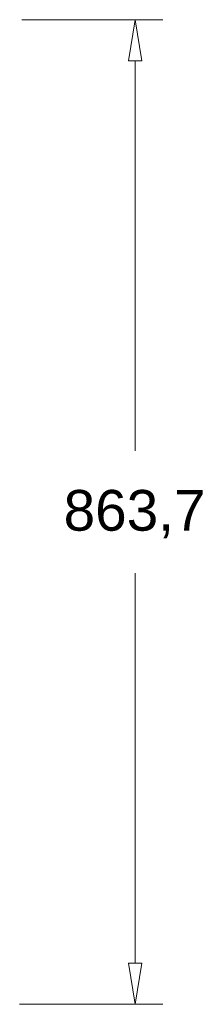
# Model space of a CAD drawing. Header units: millimetres. Extents: x -91 to 1961, y -1152 to 358.
# Tile 153 of 256: x 82 to 95, y 112 to 184. Entities that reach past the tile are written whole.
import ezdxf

# ---------------------------------------------------------------- set-up
doc = ezdxf.new("R2010")
doc.units = ezdxf.units.MM
doc.header["$MEASUREMENT"] = 0
doc.layers.get('0').update_dxf_attribs({"linetype": 'CONTINUOUS'})
doc.styles.add('Arial$001', font='arial.ttf', dxfattribs={"height": 3.656614})

msp = doc.modelspace()

# ---------------------------------------------------------------- linework, layer by layer
at = {"color": 7, "linetype": 'Continuous', "lineweight": 5}
for points in [[(82.045, 184.078), (92.385, 184.078), (92.385, 184.078)], [(89.871, 181.067), (90.35, 184.078), (90.35, 184.078)], [(90.35, 184.078), (90.847, 181.067), (90.847, 181.067)], [(90.847, 181.067), (89.871, 181.067), (89.871, 181.067)], [(90.35, 181.067), (90.35, 152.527), (90.35, 152.527)], [(90.35, 115.037), (90.35, 143.577), (90.35, 143.577)], [(90.35, 112.026), (89.871, 115.037), (89.871, 115.037)], [(89.871, 115.037), (90.847, 115.037), (90.847, 115.037)], [(90.847, 115.037), (90.35, 112.026), (90.35, 112.026)], [(81.88, 112.026), (92.385, 112.026), (92.385, 112.026)]]:
    msp.add_lwpolyline(points, dxfattribs=at)

# ---------------------------------------------------------------- texts
at = {"color": 7, "style": 'Arial$001'}
msp.add_text('863,7', height=2.9796, dxfattribs=at).set_placement((85.106, 146.684))

doc.saveas('drawing.dxf')
